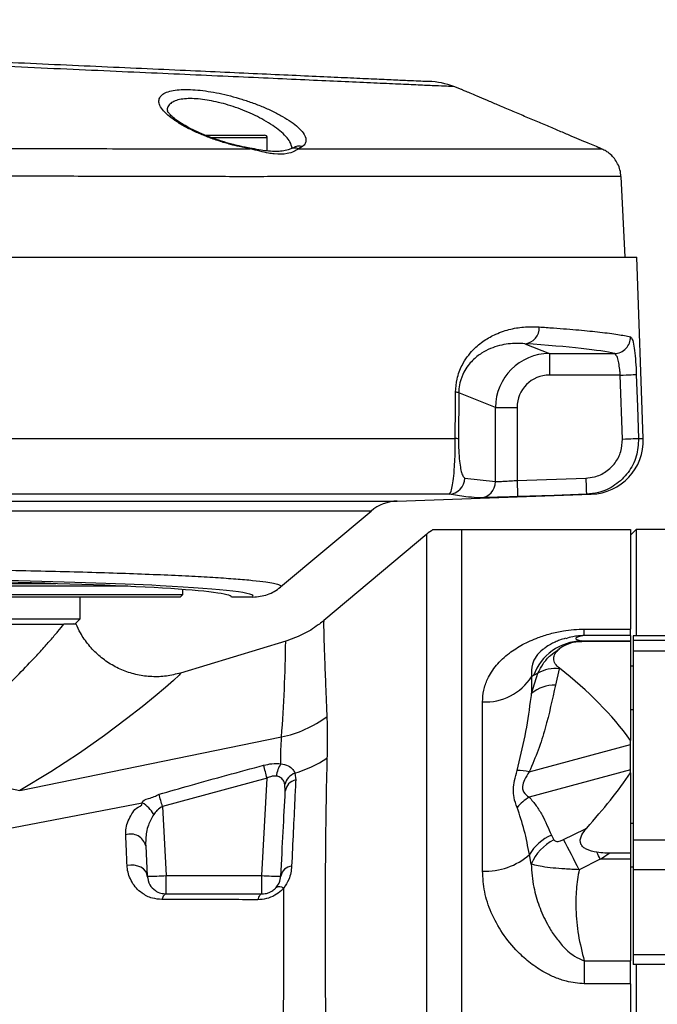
# Model space of a CAD drawing. Extents: x 0 to 16820, y 0 to 11880.
# Tile 77 of 84: x 11017 to 11135, y 6476 to 6659. Entities that reach past the tile are written whole.
import ezdxf

# ---------------------------------------------------------------- set-up
doc = ezdxf.new("R2010")
doc.units = 0
doc.header["$LTSCALE"] = 20
doc.layers.get('0').update_dxf_attribs({"linetype": 'CONTINUOUS'})
doc.styles.add('SLDTEXTSTYLE0', font='TXT', dxfattribs={"width": 0.605})
doc.dimstyles.new('SLDDIMSTYLE0', dxfattribs={"dimtxt": 100, "dimasz": 100, "dimexe": 0, "dimexo": 0.0625, "dimgap": 25, "dimtad": 1, "dimdec": 1, "dimrnd": 1e-09, "dimzin": 12, "dimtxsty": 'SLDTEXTSTYLE0', "dimsah": 1, "dimcen": 0, "dimazin": 3, "dimtfac": 1, "dimtofl": 0, "dimtmove": 0, "dimatfit": 3, "dimtolj": 1, "dimtzin": 12})
doc.dimstyles.new('SLDDIMSTYLE1', dxfattribs={"dimtxt": 100, "dimasz": 100, "dimexe": 0, "dimexo": 0.0625, "dimgap": 25, "dimtad": 1, "dimdec": 4, "dimlfac": 20, "dimzin": 12, "dimtxsty": 'SLDTEXTSTYLE0', "dimsah": 1, "dimcen": 0.09, "dimadec": 1, "dimazin": 3, "dimtfac": 1, "dimtofl": 0, "dimtmove": 0, "dimatfit": 3, "dimtolj": 1, "dimtzin": 12})

# ---------------------------------------------------------------- blocks, each defined once
blk = doc.blocks.new('_D_1')
at = {"color": 7, "linetype": 'CONTINUOUS'}
blk.add_line((11867.49, 8642.4), (8366, 6401.82), dxfattribs=at)
blk.add_solid([(11867.49, 8642.4), (11775.17, 8601.13), (11791.34, 8575.86)], dxfattribs=at)
at = {"color": 7, "linetype": 'CONTINUOUS', "insert": (9875.65, 7520.81), "char_height": 100, "attachment_point": 1, "rotation": 32.6149, "style": 'SLDTEXTSTYLE0'}
blk.add_mtext('R4157', dxfattribs=at)
blk = doc.blocks.new('_D_2')
at = {"color": 7, "linetype": 'CONTINUOUS'}
for p, q in [((4232.76, 7130.62), (3693.35, 7225.73)), ((8406, 6401.82), (13110.72, 6401.82))]:
    blk.add_line(p, q, dxfattribs=at)
blk.add_arc((8366, 6401.82), 4714.73, 0, 170, dxfattribs=at)
for points in [[(3722.9, 7220.52), (3756.05, 7316.05), (3726.56, 7321.58)], [(13080.72, 6401.82), (13094.66, 6501.97), (13064.66, 6501.66)]]:
    blk.add_solid(points, dxfattribs=at)
at = {"color": 7, "linetype": 'CONTINUOUS', "insert": (8646.6, 11239.4), "char_height": 100, "attachment_point": 1, "rotation": 355, "style": 'SLDTEXTSTYLE0'}
blk.add_mtext('170°', dxfattribs=at)

msp = doc.modelspace()

# ---------------------------------------------------------------- linework, layer by layer
at = {"color": 7, "linetype": 'CONTINUOUS'}
for p, q in [((11098.6460162, 6645.8829789), (11097.244115, 6646.4203297)), ((11051.095338, 6637.4197899), (11062.1593906, 6637.4197899)), ((11062.6593543, 6634.4894318), (11062.6593543, 6636.9197963)), ((11123.6599399, 6635.2929173), (11124.6086074, 6634.894505)), ((11124.6086074, 6634.8944752), (11123.6599399, 6635.2929173)), ((11126.071067, 6634.0303122), (11126.0703517, 6634.0309231)), ((11128.9969398, 6614.8197947), (11128.2142116, 6629.7555117)), ((10960.9969569, 6614.8197947), (11131.1715556, 6614.8197947)), ((11132.3448135, 6581.2221615), (11131.1715556, 6614.8197947)), ((11086.7498828, 6569.6238576), (11122.6998283, 6570.8792655)), ((11065.1298476, 6553.6963193), (11081.8868591, 6567.7570848)), ((11092.2087146, 6563.4802429), (11073.1342746, 6547.4749504)), ((11098.6367179, 6564.3197893), (11129.9968673, 6564.3197893)), ((11130.9970332, 6564.3197893), (11129.9968673, 6563.3198021)), ((11129.9968673, 6564.3197893), (11129.9968673, 6545.8937435)), ((11181.9969131, 6564.3197893), (11130.9970332, 6564.3197893)), ((11130.9970332, 6564.3197893), (11130.9970332, 6544.6467249)), ((10898.5486938, 6554.3197988), (11023.4452201, 6554.3197988)), ((10874.9969913, 6552.3197947), (11046.9969226, 6552.3197947)), ((11036.7918922, 6553.8197903), (10885.2020217, 6553.8197903)), ((11046.4969588, 6551.8198012), (11046.9969226, 6552.3197947)), ((11046.9969226, 6552.3197947), (11046.9969226, 6553.2292275)), ((11046.4969588, 6551.8198012), (10875.496955, 6551.8198012)), ((11027.9968692, 6547.8197931), (11027.9968692, 6551.8198012)), ((11059.9754764, 6551.8198012), (11055.9969855, 6551.8198012)), ((10893.9970447, 6547.8197931), (11027.9968692, 6547.8197931)), ((10898.4375907, 6546.819791), (11024.9708606, 6546.819791)), ((11026.9969417, 6546.819791), (11027.9968692, 6547.8197931)), ((11129.9968673, 6544.6924417), (11129.9968673, 6545.8937435)), ((11066.0773231, 6543.6547993), (11046.5980483, 6537.753403)), ((11121.1403323, 6543.6263977), (11129.9968673, 6543.6263977)), ((11129.9968673, 6544.6924417), (11129.9968673, 6543.7057166)), ((11129.9968673, 6543.7057166), (11129.9968673, 6543.6263977)), ((11129.9968673, 6543.6263977), (11129.9968673, 6525.2533107)), ((11216.4970351, 6544.6467249), (11130.4968311, 6544.6467249)), ((11130.4968311, 6544.6467249), (11130.4968311, 6543.82506)), ((11130.4968311, 6543.82506), (11216.4970351, 6543.82506)), ((11130.4968311, 6543.82506), (11130.4968311, 6541.7994557)), ((11215.4968692, 6541.7994557), (11130.4968311, 6541.7994557)), ((11130.4968311, 6541.7994557), (11130.4968311, 6506.8469121)), ((11130.4968311, 6538.9936118), (11129.9968673, 6538.9936118)), ((11129.9968673, 6530.9936105), (11130.4968311, 6530.9936105)), ((11129.9968673, 6524.490632), (11129.9968673, 6525.2533107)), ((11129.9968673, 6519.7868867), (11129.9968673, 6524.490632)), ((11129.9968673, 6519.2428528), (11129.9968673, 6519.7868867)), ((11129.9968673, 6519.2428528), (11129.9968673, 6504.3667851)), ((11121.5823604, 6508.6914821), (11121.8541576, 6509.010881)), ((11130.4968311, 6509.8665877), (11129.9968673, 6509.8665877)), ((11130.4968311, 6506.8469121), (11215.4968692, 6506.8469121)), ((11130.4968311, 6506.8469121), (11130.4968311, 6501.2816189)), ((11040.1209308, 6505.745977), (11040.4149009, 6500.1366211)), ((11129.9968673, 6504.3667851), (11125.9938193, 6504.3667851)), ((11129.9968673, 6504.3667851), (11129.9968673, 6503.251463)), ((11129.9968673, 6503.251463), (11129.9968673, 6484.4237117)), ((11129.9968673, 6501.8665864), (11130.4968311, 6501.8665864)), ((11216.4970351, 6501.2816189), (11130.4968311, 6501.2816189)), ((11130.4968311, 6501.2816189), (11130.4968311, 6485.6033026)), ((11043.9101173, 6496.819794), (11061.6756393, 6496.819794)), ((11130.4968311, 6485.6033026), (11216.4970351, 6485.6033026)), ((11130.4968311, 6485.6033026), (11130.4968311, 6483.7115927)), ((11129.9968673, 6480.1696388), (11129.9968673, 6484.4237117)), ((11183.0547763, 6483.7115927), (11130.4968311, 6483.7115927)), ((11130.9970332, 6483.7115927), (11130.9970332, 6239.3198012)), ((11129.9968673, 6480.1696388), (11129.9968673, 6239.3198012))]:
    msp.add_line(p, q, dxfattribs=at)
at = {"color": 8, "linetype": 'CONTINUOUS'}
for p, q in [((11062.6593543, 6636.9197963), (11052.3572875, 6636.9197963)), ((11059.5086528, 6634.8760425), (11057.4761344, 6635.2925448)), ((11069.1908313, 6635.2927385), (11068.4212161, 6634.8845361)), ((11110.3707267, 6598.7814663), (11114.9476482, 6596.9545989)), ((11114.9476482, 6596.9545989), (11126.9978, 6596.9545989)), ((11114.9476482, 6596.9545989), (11114.9476482, 6592.9570346)), ((11128.0704452, 6592.9570346), (11114.9476482, 6592.9570346)), ((11128.4860088, 6581.1174659), (11128.0704452, 6592.9570346)), ((11098.1510593, 6589.6886735), (11098.1021835, 6581.1174659)), ((11104.9581481, 6586.9716404), (11098.1510593, 6589.6886735)), ((11104.9581481, 6573.2244848), (11104.9581481, 6586.9716404)), ((11104.9581481, 6586.9716404), (11108.9430762, 6586.9716404)), ((11108.9430762, 6586.9716404), (11108.9430762, 6573.4346955)), ((10960.9969569, 6581.2221615), (11097.5020839, 6581.2221615)), ((11131.4688636, 6581.2221615), (11132.3448135, 6581.2221615)), ((11099.2721034, 6573.8774388), (11104.9581481, 6573.2244848)), ((11108.9430762, 6573.4346955), (11121.6984702, 6573.8774388)), ((11096.3712646, 6570.8792655), (10960.9969569, 6570.8792655)), ((11122.6998283, 6570.8792655), (11121.8026591, 6570.8792655)), ((10872.0761253, 6569.6238576), (11086.7498828, 6569.6238576)), ((11081.8868591, 6567.7570848), (10875.5148364, 6567.7570848)), ((11092.2087146, 6419.2457309), (11092.2087146, 6563.4802429)), ((11098.6367179, 6564.3197893), (11098.6367179, 6415.328604)), ((11121.4157058, 6545.8937435), (11129.9968673, 6545.8937435)), ((11121.4157058, 6544.6924417), (11121.4157058, 6545.8937435)), ((11120.9207488, 6543.7057166), (11121.1403323, 6543.6263977)), ((11120.9207488, 6543.7057166), (11129.9968673, 6543.7057166)), ((11129.9968673, 6544.6924417), (11121.4157058, 6544.6924417)), ((11111.6467429, 6533.9864044), (11112.8304912, 6537.7486496)), ((11112.8304912, 6537.7486496), (11111.9929267, 6537.2974722)), ((11116.770835, 6538.550943), (11116.0605861, 6535.5288683)), ((11116.7965842, 6538.631603), (11116.770835, 6538.550943)), ((11111.9929267, 6537.2974722), (11111.6467429, 6537.0524077)), ((11111.6467429, 6537.0524077), (11111.6467429, 6533.9864044)), ((11102.5458289, 6501.053579), (11102.5458289, 6532.3902963)), ((11016.7721225, 6515.9746556), (11065.2869655, 6525.9061603)), ((11111.2099601, 6519.4498821), (11129.9968673, 6524.490632)), ((11067.7619888, 6519.2108525), (11067.9253055, 6517.951235)), ((11129.9968673, 6519.7868867), (11111.2099601, 6514.7461294)), ((11062.6216842, 6518.2796268), (11043.2396842, 6513.0183174)), ((11061.6756393, 6500.2281739), (11062.6216842, 6518.2796268)), ((11065.9936382, 6515.8376543), (11065.9202052, 6517.0789136)), ((10998.9369823, 6505.9307142), (11039.4891215, 6513.6951579)), ((11043.2396842, 6513.0183174), (11043.9101173, 6500.2281739)), ((11117.5807429, 6506.8873911), (11121.5041591, 6508.8365002)), ((11115.3100444, 6507.707238), (11115.7539798, 6506.8420245)), ((11111.5661575, 6502.3596658), (11111.2297488, 6504.1039138)), ((11124.3711425, 6503.251463), (11120.4477264, 6501.3023613)), ((11129.9968673, 6503.251463), (11124.3711425, 6503.251463)), ((11043.9101173, 6496.819794), (11043.9101173, 6500.2281739)), ((11043.9101173, 6500.2281739), (11061.6756393, 6500.2281739)), ((11061.6756393, 6496.819794), (11061.6756393, 6500.2281739)), ((11121.4157058, 6484.4237117), (11121.4157058, 6480.1696388)), ((11121.4157058, 6484.4237117), (11129.9968673, 6484.4237117)), ((11129.9968673, 6480.1696388), (11121.4157058, 6480.1696388))]:
    msp.add_line(p, q, dxfattribs=at)
at = {"color": 8, "linetype": 'CONTINUOUS', "flags": 128}
for points in [[(11057.44061, 6635.4187875), (11057.4599219, 6635.4019789), (11057.4761344, 6635.2925448)], [(11059.5086528, 6634.8760425), (11059.4185306, 6634.9983512), (11059.3486739, 6635.0271998)], [(11128.0704452, 6592.9570346), (11128.6180926, 6592.9762571), (11129.1473819, 6592.9948388), (11129.6401931, 6593.0121391), (11130.0803138, 6593.0275916), (11130.452962, 6593.0406599), (11130.7452632, 6593.0509268), (11130.9476806, 6593.0580346), (11131.0533, 6593.061745)], [(11131.0533, 6593.061745), (11131.2638236, 6587.0654283), (11131.4688636, 6581.2221615)], [(11097.5020839, 6581.2221615), (11097.539754, 6587.2089414), (11097.5562049, 6589.793369)], [(11128.4860088, 6581.1174659), (11129.0338947, 6581.1366884), (11129.5629455, 6581.1552702), (11130.0559951, 6581.1725704), (11130.4963542, 6581.1880229), (11130.868764, 6581.2011062), (11131.1610652, 6581.2113582), (11131.3634826, 6581.218466), (11131.4688636, 6581.2221615)], [(11108.9430762, 6573.4346955), (11108.9633418, 6572.8512405), (11108.9826537, 6572.2900926), (11109.0007735, 6571.7727093), (11109.0165092, 6571.3188647), (11109.0293838, 6570.9459333), (11109.0389205, 6570.6681608), (11109.044881, 6570.4961567), (11109.0470267, 6570.4365222)], [(11121.6984702, 6573.8774388), (11121.7187358, 6573.2938646), (11121.7382861, 6572.7326272), (11121.7561675, 6572.2151695), (11121.7719032, 6571.7612951), (11121.7850162, 6571.3883637), (11121.7945529, 6571.1106358), (11121.8005134, 6570.938751), (11121.8026591, 6570.8792655)], [(11121.8026591, 6570.8792655), (11115.8061935, 6570.6710665), (11109.0470267, 6570.4365222)], [(11046.5980483, 6537.753403), (11046.5980483, 6537.753403), (11046.3117076, 6537.3502074), (11045.2590896, 6536.3505183), (11043.8140346, 6535.0822805), (11041.8964339, 6533.4683357), (11039.4564582, 6531.4870773), (11036.5935279, 6529.2469411), (11032.4986888, 6526.1875092), (11027.8616859, 6522.9229553), (11022.5673629, 6519.4540618), (11016.7723609, 6515.974678), (11016.7721225, 6515.9746556)], [(11003.9485408, 6526.4251529), (11005.1694823, 6524.3912785), (11006.5673305, 6522.4931462), (11008.111806, 6520.7724644), (11009.7685767, 6519.2670597), (11011.5016414, 6518.0100276), (11013.2723762, 6517.0289947), (11015.0421573, 6516.3455306), (11016.7721225, 6515.9746556)], [(11040.4149009, 6500.1366211), (11040.3159572, 6500.6097107), (11040.0739623, 6501.051694), (11039.7008372, 6501.440741), (11039.2151786, 6501.7576589), (11038.6405898, 6501.9867791), (11038.0059196, 6502.1168141), (11037.3421622, 6502.1413265), (11036.682458, 6502.0591094)], [(11043.9101173, 6496.819794), (11043.8013984, 6496.8025683), (11043.69411, 6496.7510773), (11043.5894443, 6496.6659097), (11043.4881164, 6496.5480565), (11043.3917953, 6496.398866), (11043.301673, 6496.2200521), (11043.2182265, 6496.0136636), (11043.1428863, 6495.7820772)], [(11061.6756393, 6496.819794), (11061.5652515, 6496.8019275), (11061.4562942, 6496.7485292), (11061.3499595, 6496.6602398), (11061.2474395, 6496.5381099), (11061.1499263, 6496.3835998), (11061.0588504, 6496.1985423), (11060.9751655, 6495.9851502), (11060.8995868, 6495.7459567)]]:
    msp.add_lwpolyline(points, dxfattribs=at)
at = {"color": 7, "linetype": 'CONTINUOUS', "flags": 128}
msp.add_lwpolyline([(11026.9969417, 6546.819791), (11026.8207503, 6546.819791), (11026.6583873, 6546.8714683)], dxfattribs=at)
at = {"color": 7, "linetype": 'CONTINUOUS'}
for centre, radius, start, end in [((8365.9969283, 6401.8197952), 4157, 190, 170), ((11091.9012119, 6632.4099892), 15.0008509, 69.132678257, 87.400359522), ((11062.1593074, 6636.9197952), 0.5, 0, 90), ((11122.3508789, 6580.8731717), 10, 272, 2), ((11087.0290672, 6561.628735), 8, 92, 130), ((11098.6366307, 6555.8197952), 10, 121.806567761, 130)]:
    msp.add_arc(centre, radius, start, end, dxfattribs=at)
at = {"color": 8, "linetype": 'CONTINUOUS'}
for centre, radius, start, end in [((11067.7351582, 6633.4090212), 1.6272123, 65.063377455, 110.807646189), ((11068.5187821, 6633.5973607), 1.8237204, 68.376584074, 128.027385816), ((11110.1327678, 6601.6880335), 2.9162917, 274.68033238, 3.859614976), ((11126.9650724, 6599.956675), 3.0022545, 270.624594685, 1.923914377), ((11097.5191932, 6587.8408222), 1.9528976, 71.122063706, 88.914054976), ((11097.4650662, 6579.2377923), 1.9847144, 71.275858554, 88.931291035), ((11096.2725132, 6573.8772298), 2.9995902, 271.886610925, 0.003991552), ((11101.9626423, 6573.2197858), 2.9955095, 272.112173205, 0.089877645), ((10792.1601182, 6546.9605805), 273.9371521, 355.591980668, 359.308557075), ((11121.193951, 6533.9019546), 9.8075679, 91.596252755, 159.744077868), ((11116.1366374, 6531.5883589), 6.9914079, 84.795487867, 118.221864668), ((11102.9794922, 6542.7577507), 10.3765203, 267.604754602, 326.644511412), ((11115.9084793, 6528.8776737), 6.6529337, 88.689925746, 129.835083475), ((11060.9991809, 6546.802701), 21.3319129, 281.595634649, 306.526272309), ((11061.8972408, 6539.638277), 21.2526454, 286.018861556, 303.801789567), ((10803.4358809, 6449.817769), 268.0751883, 14.79628353, 15.323067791), ((11068.9482728, 6518.3002382), 4.6018464, 144.812766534, 175.716835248), ((11068.9662294, 6516.3089797), 3.1418246, 112.537834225, 165.814650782), ((11109.1072187, 6510.0421411), 9.639871, 77.400799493, 90.923209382), ((11068.4377392, 6515.54341), 2.4617493, 102.014448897, 173.135223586), ((10780.7757341, 6439.5717645), 272.5467322, 15.633470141, 16.130549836), ((11116.2756423, 6506.4446721), 9.7249848, 121.392210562, 138.858360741), ((11036.5207332, 6508.6479835), 5.855365, 29.716737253, 59.53899135), ((11113.7334666, 6504.5525449), 8.8733272, 27.803912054, 28.867792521), ((11037.3397837, 6505.0527043), 2.866253, 13.997185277, 108.617677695), ((11118.8095163, 6499.6326779), 8.8002742, 113.431655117, 149.464032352), ((11119.9674089, 6498.707961), 9.1605662, 117.384068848, 156.507246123), ((10933.0607123, 6408.6386851), 209.0465258, 26.31259154, 28.033314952), ((11103.1511118, 6513.2165968), 12.1780692, 267.151071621, 311.557845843), ((10846.3346816, 6364.7703057), 310.6143985, 26.476441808, 26.740182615), ((11067.3890646, 6499.7188163), 2.2572134, 95.411417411, 169.333174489), ((11041.2868179, 6533.613732), 33.4884635, 268.508059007, 274.492834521), ((11064.2988879, 6533.6117974), 33.4865309, 265.506992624, 271.492113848), ((11064.9331242, 6496.8237655), 1.320831, 54.308670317, 120.585695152)]:
    msp.add_arc(centre, radius, start, end, dxfattribs=at)
for centre, major_axis, ratio, start_param, end_param in [((10960.9969283, 6596.1178937), (167.7210368, 0), 0.0349207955, 0.1433479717, 0.472114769), ((11114.9659575, 6586.9533829), (9.2957944, -3.7103812), 0.9991075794, 1.9520897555, 3.519844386), ((11114.9659575, 6586.9533829), (-5.597169, 2.2340889), 0.9955924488, 5.0936824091, 6.6614370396), ((10960.9969283, 6551.9736571), (99.0763944, 0), 0.0349510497, 6.2387381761, 6.8820156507), ((11085.0492296, 6507.6851081), (57.1828329, 18.5229477), 0.2075823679, 5.3346539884, 5.3425929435), ((11087.9161731, 6501.6813878), (56.9066531, 26.0636381), 0.2610508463, 5.2827958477, 5.3200692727)]:
    msp.add_ellipse(centre, major_axis=major_axis, ratio=ratio, start_param=start_param, end_param=end_param, dxfattribs=at)
at = {"color": 7, "linetype": 'CONTINUOUS'}
for centre, major_axis, ratio, start_param, end_param in [((10960.9969283, 6551.8197952), (95, 0), 0.0349207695, 0, 3.1415926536), ((10960.9969283, 6551.9736571), (99.0763944, 0), 0.0349510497, 0.5988303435, 2.3188928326), ((10683.0323444, 6401.8197952), (454.7267024, 106.7633195), 0.3049303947, 0.1267380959, 0.2413614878), ((10683.0323444, 6401.8197952), (454.8634437, 147.3416291), 0.2075823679, 5.9415394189, 6.0178358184)]:
    msp.add_ellipse(centre, major_axis=major_axis, ratio=ratio, start_param=start_param, end_param=end_param, dxfattribs=at)
at = {"color": 8, "linetype": 'CONTINUOUS'}
for points, knots in [([(11097.2400619, 6646.4098243), (11097.2039602, 6646.4114434), (11097.1248399, 6646.4149918), (11095.9648804, 6646.467254), (11093.9843258, 6646.5564731), (11091.1572912, 6646.6835806), (11087.5520055, 6646.8456303), (11083.1176422, 6647.0451635), (11077.9435903, 6647.2782116), (11072.0625638, 6647.543268), (11065.5479165, 6647.8368345), (11058.3304432, 6648.1615284), (11050.5587789, 6648.5100974), (11042.2751133, 6648.8811475), (11033.5608635, 6649.2726585), (11024.3311763, 6649.6892239), (11014.7951515, 6650.122145), (11005.0178886, 6650.5637183), (10995.0914247, 6651.0071978), (10984.9027798, 6651.4539421), (10975.3620197, 6651.8791553), (10966.5770935, 6652.2813106), (10955.9275797, 6652.7752725), (10937.3550302, 6653.6428084), (10900.161831, 6655.3992772), (10868.3170075, 6656.8952756), (10847.0812751, 6657.8928827)], [0, 0, 0, 0, 0.026620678, 0.058341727, 0.0905238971, 0.1215736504, 0.1530657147, 0.1847817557, 0.2169582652, 0.2480265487, 0.2795355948, 0.3112660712, 0.3434528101, 0.3746212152, 0.4062388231, 0.4380854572, 0.4704030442, 0.5016120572, 0.5332613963, 0.5651455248, 0.5975314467, 0.6225385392, 0.6475510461, 0.6978183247, 0.7984900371, 1, 1, 1, 1]), ([(11057.4761344, 6635.2925448), (11056.9389589, 6635.4245799), (11055.6688692, 6635.7367616), (11053.6935107, 6636.3350047), (11051.5610725, 6637.0875409), (11049.5235236, 6637.9339525), (11047.5921056, 6638.8735643), (11045.8848729, 6639.8673886), (11044.4410995, 6640.9017975), (11043.3635464, 6641.926733), (11042.6987179, 6642.9050177), (11042.4923603, 6643.7943351), (11042.7472387, 6644.5482999), (11043.4472255, 6645.1477001), (11044.5045427, 6645.5713216), (11045.891581, 6645.82096), (11047.4892903, 6645.9081062), (11049.2854963, 6645.8389229), (11051.200106, 6645.6341506), (11053.2184607, 6645.2955059), (11055.3122119, 6644.8347477), (11057.4337749, 6644.2567218), (11059.5824667, 6643.5617366), (11061.6694825, 6642.7676529), (11063.6896155, 6641.8715366), (11065.5268327, 6640.9087427), (11067.1489193, 6639.8880722), (11068.4438455, 6638.8575653), (11069.4891573, 6637.7108221), (11069.9043636, 6636.6982669), (11069.7635982, 6635.8543934), (11069.3817344, 6635.4799381), (11069.1908313, 6635.2927385)], [0, 0, 0, 0, 0.0226953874, 0.0536606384, 0.0846330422, 0.1180062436, 0.1513854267, 0.1871101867, 0.2228337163, 0.2597912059, 0.2967404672, 0.3329340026, 0.3692300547, 0.4030206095, 0.4367980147, 0.4677300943, 0.4986597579, 0.5278102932, 0.5569682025, 0.5859968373, 0.6150311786, 0.6454048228, 0.6757902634, 0.7084666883, 0.7411499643, 0.7763111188, 0.8114793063, 0.8482751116, 0.8850691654, 0.9367741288, 0.968391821, 1, 1, 1, 1]), ([(11067.2598792, 6634.9735557), (11067.1716924, 6635.3731518), (11067.0180333, 6636.069419), (11066.1357373, 6637.1944921), (11065.0591129, 6638.2140418), (11063.6860478, 6639.235004), (11061.6447125, 6640.4932101), (11058.7377722, 6641.897636), (11055.0359982, 6643.19024), (11051.4413773, 6644.0104512), (11048.7494021, 6644.2445314), (11046.9463056, 6644.133858), (11045.7730729, 6643.885171), (11044.8589918, 6643.4652396), (11044.2949463, 6642.861327), (11044.0709702, 6642.3199161), (11044.1610458, 6641.9562443), (11044.1783382, 6641.8864279)], [0, 0, 0, 0, 0.0808836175, 0.1409338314, 0.2026619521, 0.2602834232, 0.3193450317, 0.4271512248, 0.526702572, 0.6210939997, 0.7153617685, 0.7647051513, 0.815778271, 0.8699592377, 0.9261399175, 0.985820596, 1, 1, 1, 1]), ([(10961.0851718, 6634.8697393), (10965.5804082, 6634.8152584), (10974.5935201, 6634.7060222), (10988.0641754, 6634.7702945), (11001.4943951, 6634.9008466), (11014.798585, 6634.9591253), (11026.3250616, 6634.9447359), (11036.0641929, 6634.9127189), (11044.1279654, 6634.8871966), (11051.9914496, 6634.8751112), (11057.0001991, 6634.8757317), (11059.5086528, 6634.8760425)], [0, 0, 0, 0, 0.1276802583, 0.2560035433, 0.3852418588, 0.5172896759, 0.6502913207, 0.737023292, 0.8240263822, 0.9118698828, 1, 1, 1, 1]), ([(11068.4212161, 6634.8845361), (11068.167107, 6634.7123272), (11067.65787, 6634.3672192), (11066.1889754, 6633.8834067), (11064.5075335, 6633.8355329), (11062.7401254, 6634.0995703), (11061.2610583, 6634.4405702), (11060.0990878, 6634.7293195), (11059.5086528, 6634.8760425)], [0, 0, 0, 0, 0.17427303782, 0.34924466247, 0.60375204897, 0.70438525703, 0.84978854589, 1, 1, 1, 1]), ([(11068.4212161, 6634.8845361), (11070.1181745, 6634.8869247), (11075.1881956, 6634.8940612), (11083.087156, 6634.9004494), (11091.8269886, 6634.8992116), (11099.7272189, 6634.8961712), (11106.6081514, 6634.8921288), (11112.4062818, 6634.890582), (11117.1336641, 6634.8935812), (11120.8062008, 6634.8955544), (11122.9919831, 6634.8943809), (11124.1837153, 6634.8941943), (11124.4668509, 6634.8943815), (11124.6086074, 6634.8944752)], [0, 0, 0, 0, 0.0508353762, 0.151881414, 0.2536271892, 0.3575805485, 0.4623001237, 0.5633306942, 0.6650651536, 0.7690112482, 0.8737219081, 0.9367768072, 1, 1, 1, 1]), ([(11128.0713988, 6629.7480313), (11128.0826707, 6629.7480053), (11128.1122804, 6629.747937), (11126.798576, 6629.7477026), (11124.3131411, 6629.7490101), (11120.6481071, 6629.7473707), (11115.8112153, 6629.7443592), (11109.8789358, 6629.7458057), (11102.9047861, 6629.7495072), (11094.9724175, 6629.7521994), (11085.9866664, 6629.7536302), (11076.1428369, 6629.7466728), (11065.530942, 6629.731381), (11054.2154103, 6629.7278418), (11042.0956487, 6629.7488194), (11029.4181733, 6629.7928748), (11016.3208037, 6629.8083602), (11002.9049802, 6629.7586425), (10989.0304953, 6629.6323227), (10975.013886, 6629.564901), (10965.6139857, 6629.6720513), (10960.9969569, 6629.7246812)], [0, 0, 0, 0, 0.0335995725, 0.0882614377, 0.1410026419, 0.1944958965, 0.2483712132, 0.3030325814, 0.3557721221, 0.409265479, 0.4631404, 0.517800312, 0.5705501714, 0.6236667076, 0.677940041, 0.7326142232, 0.7853288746, 0.8387925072, 0.8926364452, 0.9472653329, 1, 1, 1, 1]), ([(11097.5562049, 6589.793369), (11097.6175024, 6590.6196322), (11097.7540312, 6592.4599812), (11098.6356058, 6594.6550475), (11099.7007064, 6596.3778735), (11101.0758653, 6597.9886232), (11102.8648729, 6599.451341), (11105.2410567, 6600.7244273), (11107.8089355, 6601.5695042), (11110.5123443, 6601.9689437), (11112.1993656, 6601.9125284), (11113.0424453, 6601.8843351)], [0, 0, 0, 0, 0.0714704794, 0.1591873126, 0.2255126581, 0.2919852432, 0.4107930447, 0.5298929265, 0.6862837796, 0.8432220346, 1, 1, 1, 1]), ([(11113.0424453, 6601.8843351), (11113.932639, 6601.8229143), (11116.6040294, 6601.638596), (11120.5052461, 6601.3215028), (11124.5201333, 6600.9205888), (11127.8170431, 6600.4989566), (11129.2480504, 6600.2049156), (11129.9656345, 6600.0574677)], [0, 0, 0, 0, 0.1068836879, 0.3207482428, 0.535672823, 0.7671613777, 1, 1, 1, 1]), ([(11129.9656345, 6600.0574677), (11130.0807211, 6599.9517311), (11130.3104492, 6599.7406669), (11130.6094895, 6598.4454529), (11130.8457916, 6596.590639), (11130.9878009, 6594.6735243), (11131.0366027, 6593.4726264), (11131.0533, 6593.061745)], [0, 0, 0, 0, 0.2240330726, 0.447199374, 0.6681215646, 0.8864494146, 1, 1, 1, 1]), ([(11110.3707267, 6598.7814663), (11109.3733576, 6598.8143176), (11107.3676152, 6598.8803827), (11104.605652, 6598.2107042), (11102.3496667, 6597.0659674), (11100.9456224, 6595.9843908), (11099.853275, 6594.7508496), (11099.0165737, 6593.4643442), (11098.3820517, 6591.8748777), (11098.1657445, 6590.4479544), (11098.1532847, 6589.8037377), (11098.1510593, 6589.6886735)], [0, 0, 0, 0, 0.2441887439, 0.4910716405, 0.6104295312, 0.731466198, 0.794642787, 0.8590462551, 0.9383241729, 0.9889840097, 1, 1, 1, 1]), ([(11128.0704452, 6592.9570346), (11128.0537898, 6593.1918668), (11128.0050831, 6593.8786079), (11127.8647628, 6594.9732782), (11127.63113, 6596.0333643), (11127.3366526, 6596.7736354), (11127.1109033, 6596.8941963), (11126.9978, 6596.9545989)], [0, 0, 0, 0, 0.1134903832, 0.33189024, 0.5528320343, 0.7759632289, 1, 1, 1, 1]), ([(11096.3712646, 6570.8792655), (11096.4683228, 6570.9621429), (11096.6652488, 6571.1302966), (11096.9369438, 6572.138726), (11097.1769441, 6573.7156142), (11097.3489706, 6575.6337689), (11097.4546777, 6577.7682733), (11097.5003858, 6579.589003), (11097.5015814, 6580.7389272), (11097.5020839, 6581.2221615)], [0, 0, 0, 0, 0.19433809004, 0.39430163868, 0.55303788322, 0.72087265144, 0.83046202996, 0.92875482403, 1, 1, 1, 1]), ([(11098.1021835, 6581.1174659), (11098.1025679, 6580.7781518), (11098.1034952, 6579.9595538), (11098.1522802, 6578.6624694), (11098.2624169, 6577.1564646), (11098.4392527, 6575.8337092), (11098.6826958, 6574.750654), (11098.9628203, 6574.051835), (11099.1682731, 6573.9359858), (11099.2721034, 6573.8774388)], [0, 0, 0, 0, 0.06071990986, 0.14648725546, 0.24722394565, 0.41169031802, 0.57535153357, 0.78539407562, 1, 1, 1, 1]), ([(11121.6984702, 6573.8774388), (11122.2284959, 6573.931438), (11123.542878, 6574.0653479), (11125.4923731, 6574.9849221), (11127.2082245, 6576.6284756), (11128.3371555, 6578.7595783), (11128.4363896, 6580.3314814), (11128.4860088, 6581.1174659)], [0, 0, 0, 0, 0.1450895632, 0.3597997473, 0.5734897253, 0.7867359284, 1, 1, 1, 1]), ([(11131.4688636, 6581.2221615), (11131.3981762, 6580.0994226), (11131.2568409, 6577.8545729), (11129.6495884, 6574.810557), (11127.2063305, 6572.4622678), (11124.4296084, 6571.1478198), (11122.5574255, 6570.9564256), (11121.8026591, 6570.8792655)], [0, 0, 0, 0, 0.2135310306, 0.4269425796, 0.6406130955, 0.8551139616, 1, 1, 1, 1]), ([(11104.9581481, 6573.2244848), (11105.041361, 6573.2251916), (11105.2078104, 6573.2266055), (11105.9984909, 6573.2649289), (11107.0878072, 6573.324702), (11108.1365288, 6573.3859434), (11108.7635398, 6573.4238433), (11108.9430762, 6573.4346955)], [0, 0, 0, 0, 0.2270142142, 0.454092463, 0.6813178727, 0.9087495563, 1, 1, 1, 1]), ([(11102.0730449, 6570.2263115), (11101.8986159, 6570.2326507), (11101.0264742, 6570.2643461), (11099.1262492, 6570.4133907), (11097.3991824, 6570.705442), (11096.3712646, 6570.8792655)], [0, 0, 0, 0, 0.0919039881, 0.4595182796, 1, 1, 1, 1]), ([(10885.2415992, 6556.2147795), (10887.1163755, 6556.2780345), (10890.8770894, 6556.4049212), (10897.0610839, 6556.5764575), (10903.6207126, 6556.7333372), (10910.5626682, 6556.8731324), (10917.853628, 6556.9953271), (10925.5727438, 6557.10029), (10933.691825, 6557.1859616), (10942.2151481, 6557.2505187), (10950.976142, 6557.2914029), (10959.798229, 6557.3071494), (10968.5729512, 6557.298105), (10977.2494162, 6557.2648513), (10985.9039631, 6557.2068466), (10994.3596974, 6557.1246474), (11002.546863, 6557.0194247), (11010.4041104, 6556.8924635), (11017.9942155, 6556.7423835), (11025.1507523, 6556.5719561), (11031.8204433, 6556.3829424), (11037.9826775, 6556.1767101), (11043.669124, 6555.9513098), (11048.7477972, 6555.7110845), (11053.1705227, 6555.4592954), (11056.9426195, 6555.1967813), (11060.0739727, 6554.9214669), (11062.3386001, 6554.6557012), (11063.8675161, 6554.4045924), (11064.7918703, 6554.1705725), (11065.2707854, 6553.9339294), (11065.1768997, 6553.7756455), (11065.1298476, 6553.6963193)], [0, 0, 0, 0, 0.0316799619, 0.0635485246, 0.0954211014, 0.1274868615, 0.1597547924, 0.1922229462, 0.2263637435, 0.2607420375, 0.2958693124, 0.3312557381, 0.3654917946, 0.399967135, 0.4348133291, 0.4701677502, 0.5044028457, 0.5388765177, 0.5737206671, 0.6090719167, 0.6432109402, 0.6775876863, 0.7127096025, 0.7480882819, 0.7822741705, 0.8166963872, 0.8518656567, 0.8872924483, 0.9152718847, 0.9433800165, 0.9716241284, 1, 1, 1, 1]), ([(11003.9485408, 6526.4251529), (11005.4359308, 6527.5805393), (11008.4203241, 6529.8987795), (11012.3602209, 6533.4008619), (11015.9281993, 6536.8206195), (11018.7213382, 6539.7077221), (11020.8722334, 6542.0438139), (11022.5012176, 6543.8813813), (11023.9090114, 6545.5247287), (11024.6161871, 6546.3872209), (11024.9708606, 6546.819791)], [0, 0, 0, 0, 0.14458889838, 0.29011230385, 0.43852328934, 0.58798856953, 0.68969752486, 0.79185917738, 0.89561005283, 1, 1, 1, 1]), ([(11073.1342746, 6547.4749504), (11073.1218555, 6547.4149733), (11073.0969771, 6547.2948256), (11073.0958951, 6546.4708177), (11073.1212409, 6545.1206519), (11073.1799586, 6543.1547558), (11073.2659672, 6540.6262427), (11073.3821575, 6537.5356847), (11073.52233, 6533.9328245), (11073.6378694, 6531.0865792), (11073.6957503, 6529.6607165)], [0, 0, 0, 0, 0.1173854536, 0.2351494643, 0.3623666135, 0.4900684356, 0.6172968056, 0.7450132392, 0.8722611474, 1, 1, 1, 1]), ([(11102.5458289, 6532.3902963), (11102.5928923, 6533.1200444), (11102.687025, 6534.5796333), (11103.5031862, 6536.8813043), (11105.0068835, 6539.2301248), (11107.2515271, 6541.3551089), (11109.8970985, 6543.0561839), (11112.4923314, 6544.2348702), (11115.074649, 6545.0639677), (11117.3045803, 6545.5511267), (11119.4406927, 6545.8392331), (11120.7577242, 6545.8755832), (11121.4157058, 6545.8937435)], [0, 0, 0, 0, 0.1069973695, 0.2140083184, 0.3566252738, 0.4992089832, 0.613461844, 0.7275823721, 0.8059528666, 0.8842053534, 0.9421496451, 1, 1, 1, 1]), ([(11121.4157058, 6544.6924417), (11121.0414769, 6544.6751917), (11120.2756875, 6544.6398929), (11119.0584786, 6544.4665524), (11118.3736591, 6544.2464755), (11117.9634048, 6544.1146342)], [0, 0, 0, 0, 0.277030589, 0.566891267, 1, 1, 1, 1]), ([(11121.4157058, 6544.6924417), (11121.0096238, 6544.6110378), (11120.1900747, 6544.4467497), (11119.782387, 6544.1964618), (11119.8827005, 6543.9463579), (11120.5722423, 6543.7865077), (11120.9207488, 6543.7057166)], [0, 0, 0, 0, 0.2522417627, 0.5090709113, 0.7518757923, 1, 1, 1, 1]), ([(11114.252658, 6542.469397), (11114.0662347, 6542.3480229), (11113.3222036, 6541.8636082), (11112.4502053, 6540.8512091), (11111.5433603, 6539.2159434), (11111.6083072, 6537.8567709), (11111.6467429, 6537.0524077)], [0, 0, 0, 0, 0.0872550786, 0.3482423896, 0.6142875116, 1, 1, 1, 1]), ([(11112.8304912, 6537.7486496), (11113.124287, 6538.334243), (11113.7307884, 6539.5431207), (11115.0320027, 6541.0066224), (11116.0883595, 6541.7279055), (11116.5672256, 6542.0548765)], [0, 0, 0, 0, 0.3393334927, 0.7005076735, 1, 1, 1, 1]), ([(11108.9518977, 6519.6807607), (11109.4848059, 6521.8363895), (11110.5545251, 6526.1634341), (11111.2565428, 6530.8877164), (11111.5827188, 6533.477971), (11111.6467429, 6533.9864044)], [0, 0, 0, 0, 0.4437861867, 0.8908224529, 1, 1, 1, 1]), ([(11116.0605861, 6535.5288683), (11115.4847152, 6532.8585654), (11114.6178502, 6528.8389281), (11112.9315219, 6523.4608878), (11111.7849477, 6520.7895254), (11111.2099601, 6519.4498821)], [0, 0, 0, 0, 0.4966156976, 0.7475612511, 1, 1, 1, 1]), ([(11073.6957503, 6529.6607165), (11073.7173891, 6529.0401164), (11073.7606657, 6527.7989443), (11073.7794073, 6525.787562), (11073.7652365, 6523.8474817), (11073.7339987, 6522.5407731), (11073.7205459, 6521.978028)], [0, 0, 0, 0, 0.2662191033, 0.5324261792, 0.7986353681, 1, 1, 1, 1]), ([(11065.1873065, 6520.9520532), (11065.1841583, 6521.3552099), (11065.1759902, 6522.4012351), (11065.1851331, 6524.4062479), (11065.2869656, 6524.6785858), (11065.2869655, 6525.9061504), (11065.2869655, 6525.9061603)], [0, 0, 0, 0, 0.2384215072, 0.6186054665, 0.9999969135, 1, 1, 1, 1]), ([(11073.7205459, 6521.978028), (11073.67344, 6520.0619145), (11073.5792279, 6516.229679), (11073.4684715, 6509.2086994), (11073.3933479, 6500.9105239), (11073.366142, 6491.1494482), (11073.3924853, 6480.7486738), (11073.4683031, 6470.1975584), (11073.5864803, 6459.6216603), (11073.7382854, 6449.1365716), (11073.9266625, 6438.3717671), (11074.1198087, 6428.7059924), (11074.2571334, 6422.6207229), (11074.3108703, 6420.2394801)], [0, 0, 0, 0, 0.0788251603, 0.1576506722, 0.2613379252, 0.3653933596, 0.4694466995, 0.5731335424, 0.6649641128, 0.7570508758, 0.8491356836, 0.9409648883, 1, 1, 1, 1]), ([(11042.5926162, 6515.2925773), (11044.5153808, 6515.8421141), (11050.9630316, 6517.6848883), (11057.4375502, 6519.4329298), (11061.9812919, 6520.659685)], [0, 0, 0, 0, 0.2982116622, 1, 1, 1, 1]), ([(11061.9812919, 6520.659685), (11062.4966442, 6520.778046), (11063.606421, 6521.0329287), (11064.6358945, 6520.9802625), (11065.1873065, 6520.9520532)], [0, 0, 0, 0, 0.4643746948, 1, 1, 1, 1]), ([(11065.1873065, 6520.9520532), (11065.6569502, 6520.8407679), (11066.6206902, 6520.6124029), (11067.4080324, 6519.9707596), (11067.657723, 6519.4347002), (11067.7619888, 6519.2108525)], [0, 0, 0, 0, 0.3563322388, 0.731217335, 1, 1, 1, 1]), ([(11108.9518977, 6512.8429605), (11108.731823, 6513.4311958), (11108.3498916, 6514.4520558), (11108.2106488, 6516.1693592), (11108.445041, 6517.8654729), (11108.7791077, 6519.0619198), (11108.9518977, 6519.6807607)], [0, 0, 0, 0, 0.3086484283, 0.5356475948, 0.7598220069, 1, 1, 1, 1]), ([(11111.2099601, 6519.4498821), (11110.8942797, 6518.9543852), (11110.3171566, 6518.0485237), (11109.8622587, 6516.8029646), (11109.9737066, 6516.0934309), (11110.3434081, 6515.3597666), (11110.8082516, 6515.0305939), (11111.2099601, 6514.7461294)], [0, 0, 0, 0, 0.2557732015, 0.4676015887, 0.6265107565, 0.6772380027, 1, 1, 1, 1]), ([(11064.3592788, 6518.6439304), (11064.1282756, 6518.6603269), (11063.832584, 6518.681315), (11063.2357116, 6518.5603138), (11062.8959628, 6518.4050063), (11062.6216842, 6518.2796268)], [0, 0, 0, 0, 0.40763198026, 0.52178222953, 1, 1, 1, 1]), ([(11065.9202052, 6517.0789136), (11065.8625178, 6517.2922443), (11065.7294243, 6517.7844298), (11065.2739027, 6518.3311391), (11064.7237177, 6518.5734381), (11064.4165257, 6518.6328573), (11064.3592788, 6518.6439304)], [0, 0, 0, 0, 0.28486239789, 0.65721993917, 0.93612104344, 1, 1, 1, 1]), ([(11067.9253055, 6517.951235), (11067.8672539, 6516.7390977), (11067.7212059, 6513.6895677), (11067.4733953, 6508.4192815), (11067.2753907, 6504.1198828), (11067.1761943, 6501.9659697)], [0, 0, 0, 0, 0.2476711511, 0.6230982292, 1, 1, 1, 1]), ([(11039.4891215, 6513.6951579), (11039.4891215, 6513.6951703), (11039.4891165, 6514.2007204), (11040.99082, 6514.48906), (11042.0014685, 6514.9960369), (11042.5926162, 6515.2925773)], [0, 0, 0, 0, 0.0000101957, 0.415086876, 1, 1, 1, 1]), ([(11111.2099601, 6514.7461294), (11111.6583327, 6514.2236587), (11112.5576587, 6513.17571), (11113.9807843, 6510.8493043), (11114.7771932, 6508.9667762), (11115.3100444, 6507.707238)], [0, 0, 0, 0, 0.2475764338, 0.4965779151, 1, 1, 1, 1]), ([(11036.4247276, 6507.7689661), (11036.4348549, 6508.1819621), (11036.4556395, 6509.0295642), (11036.8251266, 6510.3492619), (11037.54419, 6511.5474088), (11038.1837258, 6512.8346445), (11039.4891254, 6513.1321087), (11039.4891215, 6513.695148), (11039.4891215, 6513.6951579)], [0, 0, 0, 0, 0.20335215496, 0.417344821, 0.63122010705, 0.8157559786, 0.99999674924, 1, 1, 1, 1]), ([(11043.2396842, 6513.0183174), (11042.9029119, 6512.8142166), (11042.5347819, 6512.5911115), (11042.0073942, 6512.077612), (11041.7962484, 6511.8003389), (11041.6060401, 6511.5505604)], [0, 0, 0, 0, 0.5157284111, 0.5637492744, 1, 1, 1, 1]), ([(11111.2297488, 6504.1039138), (11110.9494708, 6505.6204405), (11110.3877415, 6508.6598419), (11109.4311783, 6511.4466476), (11108.9518977, 6512.8429605)], [0, 0, 0, 0, 0.4989557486, 1, 1, 1, 1]), ([(11041.6060401, 6511.5505604), (11041.2437647, 6510.8936374), (11040.4347701, 6509.4266673), (11040.1007169, 6507.4201134), (11040.1159729, 6506.1565947), (11040.1209308, 6505.745977)], [0, 0, 0, 0, 0.3537633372, 0.7899862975, 1, 1, 1, 1]), ([(11036.682458, 6502.0591094), (11036.6194822, 6503.4333946), (11036.5308481, 6505.3676077), (11036.4485513, 6507.2298677), (11036.4247276, 6507.7689661)], [0, 0, 0, 0, 0.7105138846, 1, 1, 1, 1]), ([(11115.7539798, 6506.8420245), (11115.7908604, 6506.7955224), (11115.8793946, 6506.6838914), (11116.1323921, 6506.5644258), (11116.5302486, 6506.5402219), (11117.0437091, 6506.6455926), (11117.3889327, 6506.8010289), (11117.5807429, 6506.8873911)], [0, 0, 0, 0, 0.1316726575, 0.3160882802, 0.5273476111, 0.7373888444, 1, 1, 1, 1]), ([(11043.1428863, 6495.7820772), (11042.5368321, 6495.8371794), (11041.1158292, 6495.9663763), (11039.5415542, 6496.8138054), (11038.3462484, 6497.8770346), (11037.2782993, 6499.349392), (11036.774099, 6500.7976678), (11036.6959576, 6501.8732869), (11036.682458, 6502.0591094)], [0, 0, 0, 0, 0.1510604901, 0.3541884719, 0.4985937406, 0.6431678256, 0.9383541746, 1, 1, 1, 1]), ([(11067.1761943, 6501.9659697), (11067.0844251, 6501.1297918), (11066.9344691, 6499.763431), (11066.0477794, 6498.4184099), (11065.7037212, 6497.8965072)], [0, 0, 0, 0, 0.6119743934, 1, 1, 1, 1]), ([(11121.4157058, 6480.1696388), (11120.292945, 6480.2634527), (11118.4330074, 6480.4188624), (11116.013836, 6481.2849518), (11113.7555429, 6482.3775926), (11111.4025382, 6483.9499333), (11108.6880327, 6486.3646235), (11106.1298844, 6489.5068802), (11104.0775489, 6493.2997474), (11102.7922887, 6497.2005395), (11102.6279774, 6499.7693081), (11102.5458289, 6501.053579)], [0, 0, 0, 0, 0.0986335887, 0.1633939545, 0.2282257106, 0.3257142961, 0.4233100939, 0.5706907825, 0.7181611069, 0.8590929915, 1, 1, 1, 1]), ([(11111.5661575, 6502.3596658), (11111.6734622, 6500.919457), (11111.8681268, 6498.3067346), (11112.9762165, 6494.5556622), (11114.2985257, 6491.5940669), (11115.7767921, 6489.1605426), (11117.3930754, 6487.1266788), (11119.2027379, 6485.3386449), (11120.7823738, 6484.6855576), (11121.4157058, 6484.4237117)], [0, 0, 0, 0, 0.2106138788, 0.3820804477, 0.553478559, 0.6638674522, 0.7741323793, 0.9094416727, 1, 1, 1, 1]), ([(11120.4477264, 6501.3023613), (11119.5586368, 6501.3455953), (11117.8785119, 6501.427295), (11115.531157, 6501.6105759), (11113.6400922, 6501.8442961), (11112.3230501, 6502.1043808), (11111.7837689, 6502.2862697), (11111.5661575, 6502.3596658)], [0, 0, 0, 0, 0.2386252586, 0.4509334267, 0.6764015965, 0.86942114, 1, 1, 1, 1]), ([(11120.4477264, 6501.3023613), (11120.2515999, 6500.0988017), (11119.8566502, 6497.675134), (11119.8076341, 6493.6100577), (11120.1862076, 6489.140103), (11121.0035097, 6486.004908), (11121.4157058, 6484.4237117)], [0, 0, 0, 0, 0.2141449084, 0.4312342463, 0.7131501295, 1, 1, 1, 1]), ([(11065.7037212, 6497.8965072), (11065.566109, 6497.751298), (11065.0913238, 6497.2503017), (11064.0503073, 6496.4954122), (11062.4954172, 6495.8536689), (11061.4305064, 6495.7817917), (11060.8995868, 6495.7459567)], [0, 0, 0, 0, 0.11701217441, 0.40371182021, 0.7027158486, 1, 1, 1, 1]), ([(11064.1737891, 6412.1784641), (11064.3373526, 6416.9208285), (11064.6250291, 6425.2617269), (11064.9680851, 6436.9875292), (11065.2309079, 6447.4730475), (11065.4451778, 6457.7671799), (11065.5978528, 6467.218384), (11065.6908044, 6475.7605308), (11065.7366491, 6483.4700718), (11065.7491511, 6490.9082529), (11065.7188643, 6495.5671154), (11065.7037212, 6497.8965072)], [0, 0, 0, 0, 0.15027067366, 0.26429694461, 0.37832214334, 0.49499441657, 0.61166566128, 0.70793491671, 0.80420457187, 0.9021039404, 1, 1, 1, 1]), ([(11060.8995868, 6495.7459567), (11059.0182887, 6495.7504668), (11053.0991122, 6495.7646569), (11047.1804285, 6495.7750127), (11043.1428863, 6495.7820772)], [0, 0, 0, 0, 0.3178310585, 1, 1, 1, 1])]:
    msp.add_open_spline(points, degree=3, knots=knots, dxfattribs=at)
at = {"color": 7, "linetype": 'CONTINUOUS'}
for points, knots in [([(10847.7979613, 6658.510953), (10868.9040412, 6657.5525169), (10900.5669593, 6656.1146903), (10937.5628166, 6654.4347964), (10956.0672235, 6653.5944658), (10966.7105418, 6653.1112021), (10975.2482881, 6652.7234421), (10984.3668485, 6652.3094134), (10994.025335, 6651.8708167), (11003.6746769, 6651.4326447), (11013.0880461, 6651.0051925), (11022.2237995, 6650.5903339), (11030.9944978, 6650.192056), (11039.4827465, 6649.806613), (11047.4739294, 6649.443724), (11054.936495, 6649.1048451), (11061.8137481, 6648.7925749), (11068.1732238, 6648.5037855), (11073.8507113, 6648.2459561), (11078.8236649, 6648.0201535), (11083.0651987, 6647.8275432), (11086.6036316, 6647.6668554), (11089.3426741, 6647.5424759), (11091.2578278, 6647.4555123), (11092.3958169, 6647.4038347), (11092.4907586, 6647.3995293), (11092.5351096, 6647.397518)], [0, 0, 0, 0, 0.2055264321, 0.3083266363, 0.359720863, 0.385492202, 0.4112565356, 0.4419724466, 0.4731447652, 0.5045660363, 0.5364549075, 0.5671895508, 0.5983611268, 0.6297573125, 0.6616108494, 0.6922512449, 0.7233255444, 0.7546177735, 0.7863636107, 0.8169887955, 0.8480496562, 0.8793311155, 0.9110684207, 0.941698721, 0.9727651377, 1, 1, 1, 1]), ([(11123.6599399, 6635.2929173), (11123.2752839, 6635.4547884), (11122.4646622, 6635.7959144), (11120.9291191, 6636.4427045), (11119.1198587, 6637.2048406), (11117.0803088, 6638.0649946), (11114.8438716, 6639.0087548), (11112.4710768, 6640.0114379), (11110.0378922, 6641.0407487), (11107.6188482, 6642.0656913), (11105.3508283, 6643.0284341), (11103.2851713, 6643.9063869), (11101.5720868, 6644.6359932), (11100.2088526, 6645.2171899), (11099.2920255, 6645.6086501), (11098.7618083, 6645.8350698), (11098.6390115, 6645.8876927), (11098.6474079, 6645.8840373), (11098.648162, 6645.883709)], [0, 0, 0, 0, 0.0551013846, 0.1161203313, 0.1786759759, 0.2444450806, 0.3118944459, 0.3821013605, 0.4542323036, 0.526526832, 0.6010112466, 0.6715524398, 0.7444438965, 0.8099954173, 0.8777982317, 0.9351515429, 0.9941758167, 1, 1, 1, 1]), ([(11057.4429942, 6635.4276238), (11056.987911, 6635.5352323), (11055.8896695, 6635.7949212), (11054.159826, 6636.3124838), (11052.2925206, 6636.9505941), (11050.5125892, 6637.6592381), (11048.8611628, 6638.4155759), (11047.3940431, 6639.1957027), (11046.154833, 6639.9709338), (11045.1936823, 6640.6968906), (11044.5654091, 6641.2983451), (11044.2554741, 6641.7077165), (11044.1495737, 6641.8920845), (11044.1354102, 6641.9681046), (11044.1384403, 6641.9406939), (11044.1385223, 6641.9399528)], [0, 0, 0, 0, 0.0651121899, 0.1571336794, 0.2504377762, 0.3457207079, 0.441947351, 0.538948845, 0.6355957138, 0.7307120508, 0.8214007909, 0.8982962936, 0.9496301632, 0.9986382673, 1, 1, 1, 1]), ([(11059.3491508, 6635.0395827), (11059.0031964, 6635.0974902), (11058.3759348, 6635.2024844), (11057.7315182, 6635.3550777), (11057.4425174, 6635.4235111)], [0, 0, 0, 0, 0.5515311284, 1, 1, 1, 1]), ([(11067.1559287, 6634.9389999), (11066.9595261, 6634.8656215), (11066.481497, 6634.687024), (11065.5041586, 6634.4598868), (11064.2809779, 6634.372108), (11062.9617958, 6634.4294105), (11061.4691547, 6634.6357945), (11060.2625708, 6634.8728529), (11059.5087277, 6634.9945084), (11059.3472434, 6635.0205688)], [0, 0, 0, 0, 0.1332264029, 0.3242630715, 0.4772685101, 0.6402203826, 0.7890734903, 0.9548164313, 1, 1, 1, 1]), ([(11067.4191428, 6635.0522785), (11067.4197068, 6635.0528327), (11067.4555107, 6635.0880192), (11067.3794589, 6635.0077112), (11067.1939984, 6634.9498094), (11067.1451999, 6634.9345742)], [0, 0, 0, 0, 0.01165439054, 0.73994546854, 1, 1, 1, 1]), ([(11126.1537982, 6633.9611112), (11126.1737312, 6633.9451946), (11126.2201332, 6633.9081424), (11125.9535606, 6634.1207299), (11125.510827, 6634.4494818), (11124.9126632, 6634.7445086), (11124.6086074, 6634.8944752)], [0, 0, 0, 0, 0.1601129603, 0.3727263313, 0.6811471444, 1, 1, 1, 1]), ([(11128.2053901, 6629.7677903), (11128.1642578, 6630.1734346), (11128.0816208, 6630.9883972), (11127.6395777, 6632.1132375), (11127.0308415, 6633.0701098), (11126.5177642, 6633.6785936), (11126.1923909, 6633.927158), (11126.1430694, 6633.9648364)], [0, 0, 0, 0, 0.2535830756, 0.50946295, 0.7445545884, 0.9612784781, 1, 1, 1, 1]), ([(11109.0470267, 6570.4365222), (11108.7327917, 6570.4256701), (11107.6352751, 6570.3877671), (11105.7995377, 6570.3265063), (11103.8936514, 6570.2667389), (11102.5097693, 6570.22843), (11102.218624, 6570.2270177), (11102.0730449, 6570.2263115)], [0, 0, 0, 0, 0.0911697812, 0.3184251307, 0.545608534, 0.7727942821, 1, 1, 1, 1]), ([(11093.3690978, 6564.3197893), (11093.3690183, 6564.3197893), (11093.2175621, 6564.3197893), (11093.613141, 6564.3197893), (11094.2868122, 6564.3197893), (11095.4622963, 6564.3197893), (11096.5987275, 6564.3197893), (11097.4808119, 6564.3197893), (11098.1208328, 6564.3197893), (11098.469493, 6564.3197893), (11098.6367179, 6564.3197893)], [0, 0, 0, 0, 0.0001617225, 0.3080802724, 0.6184550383, 0.8109764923, 0.9074656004, 0.9559106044, 0.9788537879, 1, 1, 1, 1]), ([(11059.9754764, 6551.8198012), (11060.9067707, 6551.9132299), (11062.7533418, 6552.0984804), (11064.4014047, 6553.0892458), (11065.1155573, 6553.68441), (11065.1298476, 6553.6963193)], [0, 0, 0, 0, 0.4992839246, 0.989980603, 1, 1, 1, 1]), ([(11027.2293998, 6546.819791), (11027.1156034, 6546.819791), (11026.8860819, 6546.819791), (11025.6128342, 6546.819791), (11024.9708606, 6546.819791)], [0, 0, 0, 0, 0.4957983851, 1, 1, 1, 1]), ([(11046.5980483, 6537.753403), (11045.7243547, 6537.5355339), (11043.9769444, 6537.0997898), (11041.2637166, 6537.0089031), (11038.5803447, 6537.3513234), (11035.9882126, 6538.1390645), (11033.5702024, 6539.3570975), (11031.3833593, 6540.9562244), (11029.5090701, 6542.9084025), (11028.1231548, 6544.8960056), (11027.4867849, 6546.2657761), (11027.2293998, 6546.819791)], [0, 0, 0, 0, 0.1152109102, 0.2304248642, 0.3456371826, 0.4608465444, 0.5760605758, 0.6912758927, 0.8065102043, 0.9217414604, 1, 1, 1, 1]), ([(11073.1342746, 6547.4749504), (11073.0762046, 6547.4264999), (11072.7353091, 6547.142075), (11071.5065792, 6546.195595), (11069.2732904, 6544.796645), (11067.1527293, 6544.0390172), (11066.0773231, 6543.6547993)], [0, 0, 0, 0, 0.0281086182, 0.1650096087, 0.5765489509, 1, 1, 1, 1]), ([(11117.9469539, 6544.1855638), (11117.5822056, 6544.0804687), (11116.9609081, 6543.901454), (11116.0738671, 6543.5400236), (11115.3265306, 6543.1697903), (11114.6635309, 6542.8183016), (11114.2855028, 6542.5265981), (11114.2369224, 6542.4891113)], [0, 0, 0, 0, 0.3399526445, 0.5790615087, 0.7534199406, 0.9683119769, 1, 1, 1, 1]), ([(11116.5672256, 6542.0548765), (11116.6726002, 6542.1476717), (11117.1763906, 6542.5913206), (11118.3432568, 6543.2333211), (11119.9264114, 6543.5935109), (11120.8627102, 6543.6188765), (11121.1403323, 6543.6263977)], [0, 0, 0, 0, 0.1024048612, 0.4895920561, 0.8486588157, 1, 1, 1, 1]), ([(11116.7965842, 6538.631603), (11116.5080851, 6538.9052707), (11115.9310785, 6539.4526142), (11115.6931205, 6540.4284851), (11115.9068762, 6541.3289365), (11116.3635439, 6541.8309637), (11116.5672256, 6542.0548765)], [0, 0, 0, 0, 0.26171989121, 0.52344738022, 0.78744931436, 1, 1, 1, 1]), ([(11065.1708556, 6500.1366211), (11065.3172036, 6502.9296474), (11065.6109266, 6508.5353042), (11065.8657706, 6513.3978691), (11065.9936382, 6515.8376543)], [0, 0, 0, 0, 0.4982513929, 1, 1, 1, 1]), ([(11123.7307502, 6504.5298336), (11123.0663212, 6504.6662692), (11122.1397148, 6504.856541), (11121.1783481, 6505.4745787), (11120.7605482, 6506.0172899), (11120.6163683, 6506.6976344), (11120.8165824, 6507.637038), (11121.2844352, 6508.2812516), (11121.5823604, 6508.6914821)], [0, 0, 0, 0, 0.28363690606, 0.39555729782, 0.50847570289, 0.60888608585, 0.75094155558, 1, 1, 1, 1]), ([(11125.9938193, 6504.3667851), (11125.7428781, 6504.3688502), (11124.9841908, 6504.3750937), (11124.2332871, 6504.4677944), (11123.7307502, 6504.5298336)], [0, 0, 0, 0, 0.3307571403, 1, 1, 1, 1]), ([(11040.4149009, 6500.1366211), (11040.5205823, 6499.5752197), (11040.7094712, 6498.5718029), (11041.6989657, 6497.522611), (11042.7477012, 6496.9304785), (11043.5782578, 6496.8513935), (11043.9101173, 6496.819794)], [0, 0, 0, 0, 0.3778873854, 0.675414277, 0.8703076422, 1, 1, 1, 1]), ([(11064.2610503, 6497.9608281), (11064.4737917, 6498.2466798), (11065.052815, 6499.024689), (11065.1251179, 6499.7057755), (11065.1708556, 6500.1366211)], [0, 0, 0, 0, 0.3674142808, 1, 1, 1, 1]), ([(11061.6756393, 6496.819794), (11061.8697365, 6496.8280939), (11062.1446631, 6496.8398501), (11062.6439879, 6496.9463842), (11063.023162, 6497.0784126), (11063.5228751, 6497.3307554), (11063.8204261, 6497.5436559), (11064.0960391, 6497.7882001), (11064.1882183, 6497.8846342), (11064.2610503, 6497.9608281)], [0, 0, 0, 0, 0.2135273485, 0.3024480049, 0.5064086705, 0.5873188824, 0.8404994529, 0.8739764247, 1, 1, 1, 1])]:
    msp.add_open_spline(points, degree=3, knots=knots, dxfattribs=at)

# ---------------------------------------------------------------- dimensions: what is measured, and where the dimension line sits
dim = msp.add_angular_dim_2l(base=(8776.9122976, 11098.6039576), line1=((7345.1676267, 6401.8197952), (8365.9969283, 6401.8197952)), line2=((4272.1510991, 7123.6752698), (6796.21337, 6678.6149904)), dimstyle='SLDDIMSTYLE1', dxfattribs=at)
dim.commit()
dim.dimension.update_dxf_attribs({"geometry": '_D_2', "text_midpoint": (8776.9122976, 11098.6039576), "dimtype": 162})
dim = msp.add_radius_dim(center=(8365.9969283, 6401.8197952), mpoint=(11867.4903821, 8642.3984244), dimstyle='SLDDIMSTYLE0', dxfattribs=at)
dim.commit()
dim.dimension.update_dxf_attribs({"geometry": '_D_1', "text_midpoint": (10116.7438552, 7522.1093098), "dimtype": 164})

doc.saveas('drawing.dxf')
